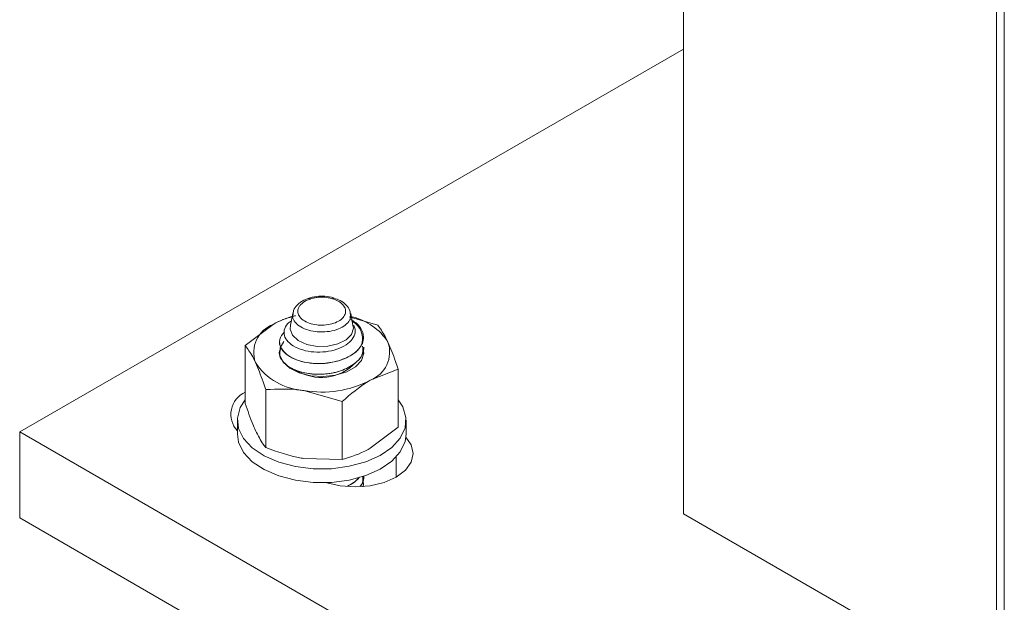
# Model space of a CAD drawing. Header units: millimetres. Extents: x 232 to 1296, y -47 to 1176.
# Tile 4 of 32: x 437 to 530, y 53 to 109. Entities that reach past the tile are written whole.
import ezdxf

# ---------------------------------------------------------------- set-up
doc = ezdxf.new("R2010")
doc.units = ezdxf.units.MM

msp = doc.modelspace()

# ---------------------------------------------------------------- linework, layer by layer
at = {"color": 7, "linetype": 'Continuous', "lineweight": 15}
for p, q in [((529.45, 44.709), (529.45, 368.53)), ((530.182, 45.729), (530.182, 368.509)), ((499.751, 61.853), (499.751, 363.533)), ((436.819, 69.609), (499.751, 105.939)), ((462.706, 80.844), (462.503, 79.743)), ((468.075, 80.544), (470.764, 79.752)), ((468.41, 79.745), (468.208, 80.841)), ((458.207, 77.81), (460.86, 79.816)), ((458.207, 72.307), (458.207, 77.81)), ((461.457, 78.165), (461.457, 78.156)), ((469.457, 77.646), (469.457, 77.654)), ((472.706, 75.567), (470.053, 74.509)), ((472.706, 70.064), (472.706, 75.567)), ((460.149, 68.122), (460.149, 73.624)), ((467.399, 72.503), (463.774, 73.538)), ((467.399, 67), (467.399, 72.503)), ((457.457, 70.712), (457.457, 69.405)), ((472.706, 70.064), (470.053, 68.058)), ((473.457, 69.405), (473.457, 70.712)), ((436.819, 69.609), (436.819, 61.444)), ((542.885, 8.379), (436.819, 69.609)), ((467.399, 67), (463.774, 67.087)), ((469.457, 65.398), (469.457, 65.406)), ((529.45, 44.709), (499.751, 61.853)), ((542.885, 0.213), (436.819, 61.444))]:
    msp.add_line(p, q, dxfattribs=at)
at = {"color": 8, "linetype": 'Continuous', "lineweight": 15}
msp.add_line((472.528, 67.245), (472.528, 65.323), dxfattribs=at)
at = {"color": 7, "linetype": 'Continuous', "lineweight": 15, "flags": 128}
for points in [[(468.41, 79.745), (468.457, 79.441), (468.281, 78.857), (467.775, 78.341), (466.997, 77.954), (466.039, 77.741), (465.013, 77.727), (464.038, 77.914), (463.23, 78.279), (462.682, 78.781), (462.46, 79.36), (462.503, 79.743)], [(461.863, 78.176), (461.526, 77.592), (461.482, 76.904), (461.79, 76.239), (462.425, 75.656), (463.328, 75.207), (464.421, 74.932), (465.606, 74.855), (466.778, 74.983), (467.832, 75.304), (468.675, 75.791), (469.232, 76.4), (469.454, 77.076), (469.32, 77.76), (469.32, 77.76)], [(458.207, 72.664), (457.733, 71.916), (457.465, 70.929), (457.571, 69.932), (458.046, 68.972), (458.867, 68.093), (459.996, 67.336), (461.381, 66.738), (462.956, 66.325), (464.648, 66.117), (466.378, 66.124), (468.064, 66.346), (469.629, 66.771)], [(469.629, 66.771), (470.999, 67.381), (472.11, 68.147), (472.909, 69.033), (473.36, 69.997), (473.442, 70.994), (473.15, 71.979), (472.706, 72.664)], [(457.457, 69.405), (457.571, 68.626), (458.046, 67.666), (458.867, 66.787), (459.996, 66.03), (461.381, 65.431), (462.956, 65.018), (464.648, 64.811), (466.378, 64.818), (468.064, 65.039), (469.629, 65.465)], [(473.441, 69.116), (473.951, 68.39), (474.139, 67.568), (473.951, 66.746), (473.402, 65.981), (472.528, 65.323), (471.389, 64.819), (470.062, 64.501), (468.639, 64.393), (467.215, 64.501), (465.958, 64.796)], [(469.629, 65.465), (470.999, 66.075), (472.11, 66.84), (472.909, 67.726), (473.36, 68.69), (473.457, 69.405)]]:
    msp.add_lwpolyline(points, dxfattribs=at)
at = {"color": 7, "linetype": 'Continuous', "lineweight": 15}
for centre, radius, start, end in [((464.735, 72.911), 7.917, 102.91561, 119.29839), ((467.151, 75.23), 5.426, 32.35144, 77.14446), ((461.872, 77.143), 2.858, 110.74211, 199.46093), ((467.797, 78.734), 1.68, 330.31992, 334.52352), ((469.041, 77.181), 2.858, 290.74212, 19.46093), ((464.13, 79.461), 5.934, 213.43892, 266.56646), ((465.39, 79.329), 4.546, 237.81554, 316.3083), ((465.468, 83.371), 9.978, 260.22893, 297.35716), ((459.143, 71.277), 2.301, 113.99552, 222.88864)]:
    msp.add_arc(centre, radius, start, end, dxfattribs=at)
for points, knots in [([(464.185, 82.275), (464.039, 82.223), (463.64, 82.08), (463.138, 81.707), (462.77, 81.229), (462.744, 80.887), (462.735, 80.757)], [0, 0, 0, 0, 0.185132, 0.50751, 0.81388, 1, 1, 1, 1]), ([(464.347, 82.22), (464.221, 82.171), (463.877, 82.04), (463.536, 81.786), (463.267, 81.445), (463.152, 81.067), (463.282, 80.614), (463.665, 80.213), (464.252, 79.913), (464.901, 79.762), (465.584, 79.724), (466.265, 79.8), (466.929, 80.024), (467.428, 80.363), (467.71, 80.78), (467.742, 81.234), (467.51, 81.67), (467.069, 82.029), (466.661, 82.179), (466.474, 82.247)], [0, 0, 0, 0, 0.037686, 0.102527, 0.134593, 0.199414, 0.264525, 0.329266, 0.39314, 0.456136, 0.500097, 0.562774, 0.625458, 0.688084, 0.751245, 0.815307, 0.880156, 0.945262, 1, 1, 1, 1]), ([(464.184, 82.277), (464.197, 82.282), (464.233, 82.297), (464.287, 82.269), (464.329, 82.237), (464.342, 82.224), (464.347, 82.22)], [0, 0, 0, 0, 0.292953, 0.776941, 0.915317, 1, 1, 1, 1]), ([(465.389, 82.485), (465.325, 82.484), (464.971, 82.48), (464.548, 82.41), (464.243, 82.302), (464.187, 82.282)], [0, 0, 0, 0, 0.153067, 0.847172, 1, 1, 1, 1]), ([(465.397, 82.396), (465.3, 82.393), (465.079, 82.386), (464.751, 82.337), (464.501, 82.273), (464.374, 82.229), (464.347, 82.22)], [0, 0, 0, 0, 0.261201, 0.600248, 0.914316, 1, 1, 1, 1]), ([(466.618, 82.313), (466.537, 82.338), (466.207, 82.442), (465.773, 82.495), (465.441, 82.486), (465.389, 82.485)], [0, 0, 0, 0, 0.214786, 0.877705, 1, 1, 1, 1]), ([(465.397, 82.396), (465.396, 82.401), (465.396, 82.414), (465.394, 82.452), (465.391, 82.488), (465.39, 82.482), (465.389, 82.481)], [0, 0, 0, 0, 0.094382, 0.220028, 0.773433, 1, 1, 1, 1]), ([(466.474, 82.247), (466.338, 82.285), (466.11, 82.348), (465.761, 82.39), (465.537, 82.398), (465.416, 82.396), (465.397, 82.396)], [0, 0, 0, 0, 0.401298, 0.674876, 0.948414, 1, 1, 1, 1]), ([(466.619, 82.31), (466.608, 82.315), (466.578, 82.327), (466.53, 82.298), (466.491, 82.265), (466.479, 82.252), (466.474, 82.247)], [0, 0, 0, 0, 0.256863, 0.764998, 0.91181, 1, 1, 1, 1]), ([(468.174, 80.731), (468.169, 80.861), (468.158, 81.202), (467.8, 81.678), (467.277, 82.085), (466.82, 82.238), (466.617, 82.306)], [0, 0, 0, 0, 0.177724, 0.462417, 0.76182, 1, 1, 1, 1]), ([(460.86, 79.816), (460.923, 79.852), (461.641, 80.261), (462.344, 80.475), (462.985, 80.669)], [0, 0, 0, 0, 0.087701, 1, 1, 1, 1]), ([(468.482, 79.718), (468.539, 79.605), (468.699, 79.286), (468.578, 78.724), (468.15, 78.115), (467.388, 77.617), (466.4, 77.278), (465.28, 77.147), (464.15, 77.231), (463.139, 77.526), (462.361, 78.003), (461.903, 78.604), (461.851, 79.262), (462.085, 79.811), (462.455, 80.07), (462.579, 80.158)], [0, 0, 0, 0, 0.042474, 0.119718, 0.199131, 0.278856, 0.359786, 0.441975, 0.524458, 0.609094, 0.693687, 0.780228, 0.867298, 0.95537, 1, 1, 1, 1]), ([(468.157, 80.289), (468.281, 80.229), (468.744, 80.002), (469.223, 79.425), (469.498, 78.695), (469.37, 78.222), (469.313, 78.011)], [0, 0, 0, 0, 0.11383, 0.426847, 0.745237, 1, 1, 1, 1]), ([(469.257, 77.902), (469.301, 78.2), (469.389, 78.8), (469.022, 79.6), (468.527, 79.994), (468.336, 80.147)], [0, 0, 0, 0, 0.3757311, 0.7587036, 1, 1, 1, 1]), ([(471.735, 78.133), (471.647, 78.317), (471.318, 78.999), (470.998, 79.434), (470.764, 79.752)], [0, 0, 0, 0, 0.268634, 1, 1, 1, 1]), ([(469.257, 77.902), (469.159, 77.749), (468.853, 77.268), (467.868, 76.593), (466.265, 76.115), (464.402, 76.063), (462.638, 76.518), (461.573, 77.399), (461.325, 78.352), (461.735, 78.868), (461.922, 79.102)], [0, 0, 0, 0, 0.060926, 0.190842, 0.322939, 0.452772, 0.607445, 0.761249, 0.891416, 1, 1, 1, 1]), ([(459.178, 76.191), (459.09, 76.374), (458.761, 77.056), (458.441, 77.492), (458.207, 77.81)], [0, 0, 0, 0, 0.268634, 1, 1, 1, 1]), ([(469.347, 77.658), (469.357, 77.395), (469.372, 76.965), (468.823, 76.251), (467.878, 75.571), (466.262, 75.094), (464.405, 75.042), (462.63, 75.499), (461.6, 76.375), (461.313, 77.156), (461.563, 77.512), (461.614, 77.585)], [0, 0, 0, 0, 0.094696, 0.154337, 0.28151, 0.410819, 0.537911, 0.68932, 0.839878, 0.967297, 1, 1, 1, 1]), ([(461.462, 78.156), (461.484, 77.978), (461.534, 77.571), (462.015, 77.006), (462.796, 76.527), (463.79, 76.206), (464.896, 76.072), (466.096, 76.122), (467.233, 76.375), (468.19, 76.81), (468.923, 77.353), (469.177, 77.781), (469.314, 78.012)], [0, 0, 0, 0, 0.086503, 0.198102, 0.297903, 0.397219, 0.503279, 0.594301, 0.708291, 0.808946, 0.897366, 1, 1, 1, 1]), ([(461.528, 76.752), (461.542, 76.707), (461.603, 76.516), (461.88, 76.13), (462.325, 75.785), (462.718, 75.584), (462.833, 75.53), (462.88, 75.51), (462.891, 75.506), (462.892, 75.505), (462.893, 75.505), (462.893, 75.505), (462.893, 75.505), (462.893, 75.505), (462.893, 75.505), (462.894, 75.504), (462.895, 75.503), (462.902, 75.501), (463.001, 75.458), (463.501, 75.267), (464.434, 75.074), (465.618, 75.065), (466.765, 75.225), (467.778, 75.566), (468.471, 75.99), (468.903, 76.367), (469.275, 76.831), (469.462, 77.295), (469.45, 77.599), (469.448, 77.646)], [0, 0, 0, 0, 0.021426, 0.091835, 0.195111, 0.219314, 0.231418, 0.234444, 0.234823, 0.234917, 0.234941, 0.234952, 0.234955, 0.234956, 0.234966, 0.235008, 0.235182, 0.23555, 0.237305, 0.267647, 0.394322, 0.489063, 0.565728, 0.687733, 0.769895, 0.808807, 0.874875, 0.98068, 1, 1, 1, 1]), ([(472.706, 75.567), (472.625, 75.814), (472.308, 76.774), (471.979, 77.554), (471.735, 78.133)], [0, 0, 0, 0, 0.257552, 1, 1, 1, 1]), ([(460.149, 73.624), (460.068, 73.872), (459.751, 74.832), (459.422, 75.612), (459.178, 76.191)], [0, 0, 0, 0, 0.257551, 1, 1, 1, 1]), ([(470.053, 74.509), (469.99, 74.472), (469.094, 73.948), (468.216, 73.199), (467.399, 72.503)], [0, 0, 0, 0, 0.0702149, 1, 1, 1, 1]), ([(463.774, 73.538), (463.688, 73.551), (462.464, 73.733), (461.265, 73.677), (460.149, 73.624)], [0, 0, 0, 0, 0.070215, 1, 1, 1, 1]), ([(459.178, 69.74), (459.09, 69.938), (458.761, 70.672), (458.441, 71.617), (458.207, 72.307)], [0, 0, 0, 0, 0.268634, 1, 1, 1, 1]), ([(460.149, 68.122), (460.068, 68.226), (459.751, 68.63), (459.422, 69.267), (459.178, 69.74)], [0, 0, 0, 0, 0.257551, 1, 1, 1, 1]), ([(463.774, 67.087), (463.688, 67.101), (462.464, 67.297), (461.265, 67.724), (460.149, 68.122)], [0, 0, 0, 0, 0.070215, 1, 1, 1, 1]), ([(470.053, 68.058), (469.99, 68.022), (469.094, 67.512), (468.216, 67.247), (467.399, 67)], [0, 0, 0, 0, 0.070215, 1, 1, 1, 1]), ([(469.103, 64.461), (469.176, 64.545), (469.427, 64.835), (469.441, 65.164), (469.451, 65.398)], [0, 0, 0, 0, 0.2903, 1, 1, 1, 1]), ([(469.347, 65.41), (469.373, 65.143), (469.406, 64.814), (469.18, 64.52), (469.136, 64.464)], [0, 0, 0, 0, 0.8091424, 1, 1, 1, 1]), ([(467.89, 64.468), (468.064, 64.549), (468.548, 64.776), (468.844, 65.104), (469.034, 65.314)], [0, 0, 0, 0, 0.358477, 1, 1, 1, 1]), ([(469.011, 65.309), (468.987, 65.273), (468.759, 64.938), (468.302, 64.689), (467.894, 64.467)], [0, 0, 0, 0, 0.106949, 1, 1, 1, 1]), ([(469.34, 64.891), (469.36, 64.865), (469.484, 64.71), (469.409, 64.535), (469.347, 64.39)], [0, 0, 0, 0, 0.166806, 1, 1, 1, 1])]:
    msp.add_open_spline(points, degree=3, knots=knots, dxfattribs=at)
at = {"color": 8, "linetype": 'Continuous', "lineweight": 15}
msp.add_open_spline([(468.184, 80.748), (468.189, 80.612), (468.2, 80.299), (467.857, 79.841), (467.255, 79.436), (466.443, 79.168), (465.612, 79.077), (464.778, 79.122), (463.987, 79.302), (463.264, 79.661), (462.822, 80.138), (462.643, 80.527), (462.711, 80.728), (462.718, 80.749)], degree=3, knots=[0, 0, 0, 0, 0.079301, 0.183022, 0.286094, 0.389389, 0.492628, 0.565022, 0.668836, 0.774013, 0.88039, 0.987147, 1, 1, 1, 1], dxfattribs=at)

doc.saveas('drawing.dxf')
